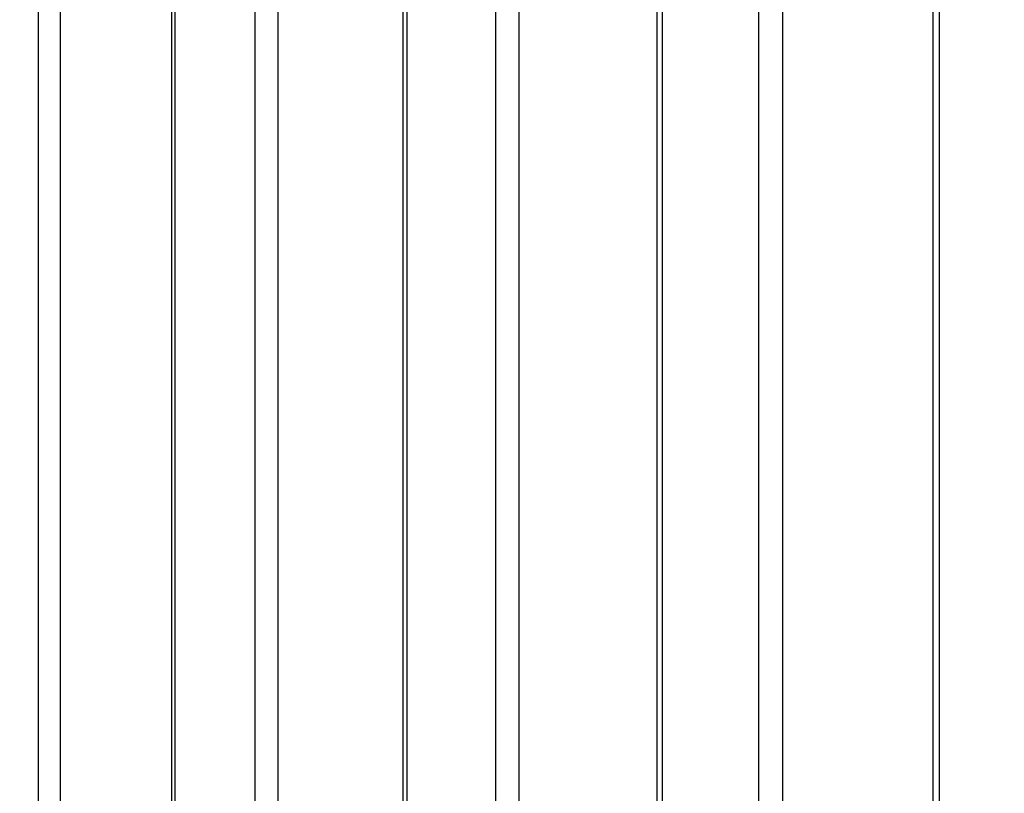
# Paper-space layout 'Dim Drawing' of a CAD drawing. Header units: inches. Extents: x 0.1 to 16.9, y 0.1 to 10.9.
# Tile 88 of 256: x 3.11599 to 3.11733, y 3.67115 to 3.67221. Entities that reach past the tile are written whole.
import ezdxf

# ---------------------------------------------------------------- set-up
doc = ezdxf.new("R2010")
doc.units = ezdxf.units.IN
doc.header["$MEASUREMENT"] = 0
doc.linetypes.add('PHANTOM', pattern=[0.49999999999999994, 0.25, -0.05, 0.05, -0.05, 0.05, -0.05])
doc.layers.add('FORMAT', color=7, linetype='Continuous')
doc.styles.add('SLDTEXTSTYLE0', font='TXT', dxfattribs={"width": 0.75})
doc.dimstyles.new('SLDDIMSTYLE4', dxfattribs={"dimtxt": 0.125, "dimasz": 0.13, "dimexe": 0, "dimexo": 0.0625, "dimgap": 0.03125, "dimtad": 0, "dimtih": 1, "dimtoh": 1, "dimdec": 0, "dimlfac": 15, "dimrnd": 1e-09, "dimzin": 12, "dimdsep": 46, "dimtxsty": 'SLDTEXTSTYLE0', "dimsah": 1, "dimcen": 0.09, "dimadec": 0, "dimazin": 3, "dimtfac": 1, "dimtdec": 0, "dimtofl": 0, "dimtmove": 0, "dimatfit": 3, "dimfxl": 0, "dimfrac": 2, "dimtolj": 1, "dimtzin": 12, "dimarcsym": 0})

# ---------------------------------------------------------------- blocks, each defined once
blk = doc.blocks.new('_D_25')
at = {"layer": 'FORMAT'}
for p, q in [((5.84638986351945, 9.33966827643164), (5.84638986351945, 2.13631955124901)), ((3.076610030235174, 3.486598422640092), (3.076610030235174, 2.13631955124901)), ((4.349142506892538, 2.441354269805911), (4.311056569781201, 2.441354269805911)), ((4.311056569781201, 2.441354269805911), (4.311056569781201, 2.24291676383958)), ((4.718586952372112, 2.441354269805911), (4.75667288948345, 2.441354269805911)), ((4.75667288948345, 2.441354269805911), (4.75667288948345, 2.24291676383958)), ((3.076610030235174, 2.26131955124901), (4.201592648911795, 2.26131955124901)), ((5.84638986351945, 2.26131955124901), (4.866136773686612, 2.26131955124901)), ((4.311056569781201, 2.24291676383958), (4.349142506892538, 2.24291676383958)), ((4.75667288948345, 2.24291676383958), (4.718586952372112, 2.24291676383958))]:
    blk.add_line(p, q, dxfattribs=at)
for points in [[(3.076610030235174, 2.26131955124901), (3.206610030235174, 2.24131955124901), (3.206610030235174, 2.28131955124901)], [(5.84638986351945, 2.26131955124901), (5.71638986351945, 2.28131955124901), (5.71638986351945, 2.24131955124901)]]:
    blk.add_solid(points, dxfattribs=at)
at = {"layer": 'FORMAT', "char_height": 0.125, "attachment_point": 1, "style": 'SLDTEXTSTYLE0'}
for s, insert in [('1055', (4.349142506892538, 2.404050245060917)), ('42', (4.441503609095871, 2.217027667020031))]:
    blk.add_mtext(s, dxfattribs=dict(at, insert=insert))
blk = doc.blocks.new('_D_27')
at = {"layer": 'FORMAT'}
for p, q in [((7.204618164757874, 7.415921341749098), (7.204618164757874, 0.7189967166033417)), ((3.076610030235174, 3.486598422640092), (3.076610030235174, 0.7189967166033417)), ((5.00418204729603, 1.024031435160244), (4.966096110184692, 1.024031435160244)), ((4.966096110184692, 1.024031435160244), (4.966096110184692, 0.8255939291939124)), ((5.373626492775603, 1.024031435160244), (5.411712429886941, 1.024031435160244)), ((5.411712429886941, 1.024031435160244), (5.411712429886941, 0.8255939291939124)), ((3.076610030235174, 0.8439967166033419), (4.856632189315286, 0.8439967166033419)), ((7.204618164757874, 0.8439967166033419), (5.521176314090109, 0.8439967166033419)), ((4.966096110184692, 0.8255939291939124), (5.00418204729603, 0.8255939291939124)), ((5.411712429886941, 0.8255939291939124), (5.373626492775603, 0.8255939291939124))]:
    blk.add_line(p, q, dxfattribs=at)
for points in [[(3.076610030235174, 0.8439967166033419), (3.206610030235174, 0.8239967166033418), (3.206610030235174, 0.8639967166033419)], [(7.204618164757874, 0.8439967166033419), (7.074618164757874, 0.8639967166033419), (7.074618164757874, 0.8239967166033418)]]:
    blk.add_solid(points, dxfattribs=at)
at = {"layer": 'FORMAT', "char_height": 0.125, "attachment_point": 1, "style": 'SLDTEXTSTYLE0'}
for s, insert in [('1573', (5.00418204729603, 0.9867274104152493)), ('62', (5.096543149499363, 0.7997048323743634))]:
    blk.add_mtext(s, dxfattribs=dict(at, insert=insert))
blk = doc.blocks.new('_D_29')
at = {"layer": 'FORMAT'}
for p, q in [((6.409307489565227, 8.781122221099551), (6.409307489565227, 1.663878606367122)), ((3.076610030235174, 3.486598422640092), (3.076610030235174, 1.663878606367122)), ((4.603708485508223, 1.968913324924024), (4.565622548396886, 1.968913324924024)), ((4.565622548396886, 1.968913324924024), (4.565622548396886, 1.770475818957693)), ((4.973152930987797, 1.968913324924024), (5.011238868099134, 1.968913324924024)), ((5.011238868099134, 1.968913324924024), (5.011238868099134, 1.770475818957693)), ((3.076610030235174, 1.788878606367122), (4.456158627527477, 1.788878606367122)), ((6.409307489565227, 1.788878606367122), (5.120702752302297, 1.788878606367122)), ((4.565622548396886, 1.770475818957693), (4.603708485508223, 1.770475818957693)), ((5.011238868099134, 1.770475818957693), (4.973152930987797, 1.770475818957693))]:
    blk.add_line(p, q, dxfattribs=at)
for points in [[(3.076610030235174, 1.788878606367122), (3.206610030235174, 1.768878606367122), (3.206610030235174, 1.808878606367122)], [(6.409307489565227, 1.788878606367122), (6.279307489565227, 1.808878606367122), (6.279307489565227, 1.768878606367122)]]:
    blk.add_solid(points, dxfattribs=at)
at = {"layer": 'FORMAT', "char_height": 0.125, "attachment_point": 1, "style": 'SLDTEXTSTYLE0'}
for s, insert in [('1270', (4.603708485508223, 1.93160930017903)), ('50', (4.696069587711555, 1.744586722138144))]:
    blk.add_mtext(s, dxfattribs=dict(at, insert=insert))
blk = doc.blocks.new('_D_32')
at = {"layer": 'FORMAT'}
for p, q in [((6.866682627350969, 8.133312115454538), (6.866682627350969, 1.191437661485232)), ((3.076610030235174, 3.486598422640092), (3.076610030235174, 1.191437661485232)), ((4.771264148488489, 1.496472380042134), (4.733178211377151, 1.496472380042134)), ((4.733178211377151, 1.496472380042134), (4.733178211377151, 1.298034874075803)), ((5.140708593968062, 1.496472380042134), (5.1787945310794, 1.496472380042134)), ((5.1787945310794, 1.496472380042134), (5.1787945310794, 1.298034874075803)), ((3.076610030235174, 1.316437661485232), (4.623714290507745, 1.316437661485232)), ((6.866682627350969, 1.316437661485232), (5.288258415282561, 1.316437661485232)), ((4.733178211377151, 1.298034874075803), (4.771264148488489, 1.298034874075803)), ((5.1787945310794, 1.298034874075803), (5.140708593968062, 1.298034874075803))]:
    blk.add_line(p, q, dxfattribs=at)
for points in [[(3.076610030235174, 1.316437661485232), (3.206610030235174, 1.296437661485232), (3.206610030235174, 1.336437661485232)], [(6.866682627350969, 1.316437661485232), (6.736682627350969, 1.336437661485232), (6.736682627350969, 1.296437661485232)]]:
    blk.add_solid(points, dxfattribs=at)
at = {"layer": 'FORMAT', "char_height": 0.125, "attachment_point": 1, "style": 'SLDTEXTSTYLE0'}
for s, insert in [('1444', (4.771264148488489, 1.45916835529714)), ('57', (4.863625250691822, 1.272145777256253))]:
    blk.add_mtext(s, dxfattribs=dict(at, insert=insert))

psp = doc.layouts.new('Dim Drawing')

# ---------------------------------------------------------------- linework, layer by layer
at = {"color": 7, "linetype": 'Continuous', "lineweight": 25}
for p, q in [((3.116014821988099, 3.668777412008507), (3.116014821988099, 3.6731669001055)), ((3.116044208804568, 3.6731669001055), (3.116044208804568, 3.668777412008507)), ((3.116195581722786, 3.6731669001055), (3.116195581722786, 3.668777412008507)), ((3.116200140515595, 3.6731669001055), (3.116200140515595, 3.668777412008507)), ((3.116309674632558, 3.668777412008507), (3.116309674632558, 3.6731669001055)), ((3.116340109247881, 3.6731669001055), (3.116340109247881, 3.668777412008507)), ((3.116510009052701, 3.6731669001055), (3.116510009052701, 3.668777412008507)), ((3.116515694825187, 3.6731669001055), (3.116515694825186, 3.668777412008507)), ((3.11663658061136, 3.668777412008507), (3.11663658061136, 3.6731669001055)), ((3.116667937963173, 3.6731669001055), (3.116667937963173, 3.668777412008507)), ((3.116855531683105, 3.6731669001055), (3.116855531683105, 3.668777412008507)), ((3.116862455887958, 3.6731669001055), (3.116862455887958, 3.668777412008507)), ((3.116994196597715, 3.668777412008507), (3.116994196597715, 3.6731669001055)), ((3.117026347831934, 3.6731669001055), (3.117026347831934, 3.668777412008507)), ((3.117230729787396, 3.6731669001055), (3.117230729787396, 3.668777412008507)), ((3.117238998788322, 3.6731669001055), (3.117238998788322, 3.668777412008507))]:
    psp.add_line(p, q, dxfattribs=at)
at = {"color": 7, "linetype": 'PHANTOM', "lineweight": 18}
for p, q in [((3.116014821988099, 3.668777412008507), (3.116014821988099, 3.6731669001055)), ((3.116014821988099, 3.668777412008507), (3.116014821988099, 3.6731669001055)), ((3.116014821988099, 3.668777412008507), (3.116014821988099, 3.6731669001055)), ((3.116044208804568, 3.6731669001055), (3.116044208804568, 3.668777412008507)), ((3.116044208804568, 3.6731669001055), (3.116044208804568, 3.668777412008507)), ((3.116044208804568, 3.6731669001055), (3.116044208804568, 3.668777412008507)), ((3.116195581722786, 3.6731669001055), (3.116195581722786, 3.668777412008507)), ((3.116195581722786, 3.6731669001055), (3.116195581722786, 3.668777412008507)), ((3.116195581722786, 3.6731669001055), (3.116195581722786, 3.668777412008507)), ((3.116200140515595, 3.6731669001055), (3.116200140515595, 3.668777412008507)), ((3.116200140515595, 3.6731669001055), (3.116200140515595, 3.668777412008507)), ((3.116200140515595, 3.6731669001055), (3.116200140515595, 3.668777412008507)), ((3.116309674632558, 3.668777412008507), (3.116309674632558, 3.6731669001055)), ((3.116309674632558, 3.668777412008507), (3.116309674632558, 3.6731669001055)), ((3.116309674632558, 3.668777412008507), (3.116309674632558, 3.6731669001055)), ((3.116340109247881, 3.6731669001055), (3.116340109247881, 3.668777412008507)), ((3.116340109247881, 3.6731669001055), (3.116340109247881, 3.668777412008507)), ((3.116340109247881, 3.6731669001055), (3.116340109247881, 3.668777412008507)), ((3.116510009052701, 3.6731669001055), (3.116510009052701, 3.668777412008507)), ((3.116510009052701, 3.6731669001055), (3.116510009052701, 3.668777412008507)), ((3.116510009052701, 3.6731669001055), (3.116510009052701, 3.668777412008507)), ((3.116515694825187, 3.6731669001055), (3.116515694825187, 3.668777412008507)), ((3.116515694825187, 3.6731669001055), (3.116515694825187, 3.668777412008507)), ((3.116515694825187, 3.6731669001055), (3.116515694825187, 3.668777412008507)), ((3.11663658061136, 3.668777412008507), (3.11663658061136, 3.6731669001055)), ((3.11663658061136, 3.668777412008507), (3.11663658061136, 3.6731669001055)), ((3.11663658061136, 3.668777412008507), (3.11663658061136, 3.6731669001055)), ((3.116667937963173, 3.6731669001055), (3.116667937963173, 3.668777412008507)), ((3.116667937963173, 3.6731669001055), (3.116667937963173, 3.668777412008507)), ((3.116667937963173, 3.6731669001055), (3.116667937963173, 3.668777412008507)), ((3.116855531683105, 3.6731669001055), (3.116855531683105, 3.668777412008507)), ((3.116855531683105, 3.6731669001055), (3.116855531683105, 3.668777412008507)), ((3.116855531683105, 3.6731669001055), (3.116855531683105, 3.668777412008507)), ((3.116862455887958, 3.6731669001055), (3.116862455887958, 3.668777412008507)), ((3.116862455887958, 3.6731669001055), (3.116862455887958, 3.668777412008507)), ((3.116862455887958, 3.6731669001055), (3.116862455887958, 3.668777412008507)), ((3.116994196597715, 3.668777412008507), (3.116994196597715, 3.6731669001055)), ((3.116994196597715, 3.668777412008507), (3.116994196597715, 3.6731669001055)), ((3.116994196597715, 3.668777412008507), (3.116994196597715, 3.6731669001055)), ((3.117026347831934, 3.6731669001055), (3.117026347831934, 3.668777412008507)), ((3.117026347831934, 3.6731669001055), (3.117026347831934, 3.668777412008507)), ((3.117026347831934, 3.6731669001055), (3.117026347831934, 3.668777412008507)), ((3.117230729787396, 3.6731669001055), (3.117230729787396, 3.668777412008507)), ((3.117230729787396, 3.6731669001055), (3.117230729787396, 3.668777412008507)), ((3.117230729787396, 3.6731669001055), (3.117230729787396, 3.668777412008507)), ((3.117238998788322, 3.6731669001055), (3.117238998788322, 3.668777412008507)), ((3.117238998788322, 3.6731669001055), (3.117238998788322, 3.668777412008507)), ((3.117238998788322, 3.6731669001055), (3.117238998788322, 3.668777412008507))]:
    psp.add_line(p, q, dxfattribs=at)

# ---------------------------------------------------------------- dimensions: what is measured, and where the dimension line sits
at = {"layer": 'FORMAT'}
for base, p1, p2, picture, middle in [((5.84638986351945, 2.26131955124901), (3.076610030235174, 3.536598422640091), (5.84638986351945, 9.389668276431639), '_D_25', (4.533864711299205, 2.26131955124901)), ((3.076610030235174, 1.788878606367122), (6.409307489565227, 8.83112222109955), (3.076610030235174, 3.536598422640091), '_D_29', (4.788430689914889, 1.788878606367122)), ((6.866682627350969, 1.316437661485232), (3.076610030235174, 3.536598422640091), (6.866682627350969, 8.18331211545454), '_D_32', (4.955986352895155, 1.316437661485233)), ((3.076610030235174, 0.8439967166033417), (7.204618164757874, 7.465921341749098), (3.076610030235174, 3.536598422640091), '_D_27', (5.188904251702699, 0.8439967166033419))]:
    dim = psp.add_linear_dim(base=base, p1=p1, p2=p2, dimstyle='SLDDIMSTYLE4', dxfattribs=at)
    dim.commit()
    dim.dimension.update_dxf_attribs({"geometry": picture, "text_midpoint": middle, "dimtype": 160})

doc.saveas('drawing.dxf')
